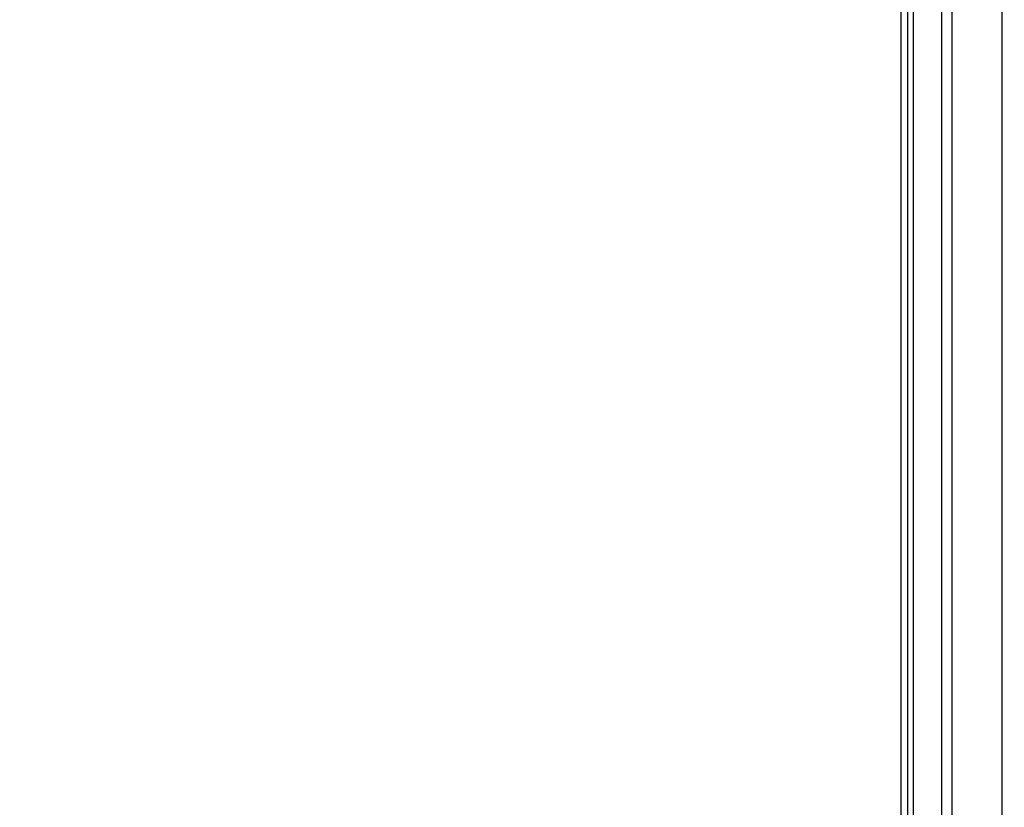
# Model space of a CAD drawing. Header units: millimetres. Extents: x 20 to 26560, y 16 to 17993.
# Tile 17 of 95: x 8093 to 9072, y 5010 to 5792. Entities that reach past the tile are written whole.
import ezdxf

# ---------------------------------------------------------------- set-up
doc = ezdxf.new("R2010")
doc.units = ezdxf.units.MM
doc.layers.add('COMPONENT_GEOMETRY', color=7, linetype='Continuous')
doc.styles.add('SLDTEXTSTYLE0', font='TXT', dxfattribs={"width": 0.75})
doc.dimstyles.new('SLDDIMSTYLE0', dxfattribs={"dimtxt": 150, "dimasz": 6.604, "dimexe": 0, "dimexo": 0.0625, "dimgap": 37.5, "dimtad": 0, "dimtih": 1, "dimtoh": 1, "dimdec": 0, "dimlfac": 0.5, "dimrnd": 1e-09, "dimzin": 12, "dimdsep": 46, "dimtxsty": 'SLDTEXTSTYLE0', "dimsah": 1, "dimcen": 0.09, "dimadec": 0, "dimazin": 3, "dimtfac": 1, "dimtdec": 0, "dimtofl": 0, "dimtmove": 0, "dimatfit": 3, "dimfxl": 1, "dimfrac": 2, "dimtolj": 1, "dimtzin": 12, "dimarcsym": 0})

# ---------------------------------------------------------------- blocks, each defined once
blk = doc.blocks.new('_D_2')
at = {"layer": 'COMPONENT_GEOMETRY', "color": 7, "ltscale": 2}
for p, q in [((9012.3, 8122.33), (943.85, 8122.33)), ((950.2, 8122.33), (950.2, 5128.74)), ((950.2, 1897.03), (950.2, 4890.62)), ((8163.95, 1897.03), (943.85, 1897.03))]:
    blk.add_line(p, q, dxfattribs=at)
for points in [[(950.2, 8122.33), (949.19, 8115.72), (951.22, 8115.72)], [(950.2, 1897.03), (951.22, 1903.63), (949.19, 1903.63)]]:
    blk.add_solid(points, dxfattribs=at)
at = {"layer": 'COMPONENT_GEOMETRY', "color": 7, "ltscale": 2, "insert": (728.54, 5083.98), "char_height": 150, "attachment_point": 1, "style": 'SLDTEXTSTYLE0'}
blk.add_mtext('3113', dxfattribs=at)
blk = doc.blocks.new('_D_4')
at = {"layer": 'COMPONENT_GEOMETRY', "color": 7, "ltscale": 2}
for p, q in [((1221.17, 6646.69), (1221.17, 2855.51)), ((10006.46, 2222.87), (10006.46, 2868.21)), ((1221.17, 2861.86), (5392.15, 2861.86)), ((10006.46, 2861.86), (5835.48, 2861.86))]:
    blk.add_line(p, q, dxfattribs=at)
for points in [[(1221.17, 2861.86), (1227.77, 2860.85), (1227.77, 2862.88)], [(10006.46, 2861.86), (9999.86, 2862.88), (9999.86, 2860.85)]]:
    blk.add_solid(points, dxfattribs=at)
at = {"layer": 'COMPONENT_GEOMETRY', "color": 7, "ltscale": 2, "insert": (5392.15, 2936.16), "char_height": 150, "attachment_point": 1, "style": 'SLDTEXTSTYLE0'}
blk.add_mtext('4393', dxfattribs=at)

msp = doc.modelspace()

# ---------------------------------------------------------------- linework, layer by layer
at = {"color": 8, "linetype": 'Continuous', "lineweight": 25, "ltscale": 2}
for p, q in [((8975.71, 2354.33), (8975.71, 8102.33)), ((8981.17, 8102.33), (8981.17, 2354.33)), ((9009.42, 2354.33), (9009.42, 8102.33)), ((9019.62, 8102.33), (9019.62, 2354.33)), ((9069.53, 2354.33), (9069.53, 8102.33)), ((8968.91, 6571.87), (8968.91, 2354.33))]:
    msp.add_line(p, q, dxfattribs=at)
at = {"color": 7, "linetype": 'Continuous', "lineweight": 25, "ltscale": 2}
msp.add_line((8968.9, 6571.86), (8968.9, 2354.33), dxfattribs=at)

# ---------------------------------------------------------------- dimensions: what is measured, and where the dimension line sits
at = {"layer": 'COMPONENT_GEOMETRY', "color": 7, "ltscale": 2}
dim = msp.add_linear_dim(base=(950.2, 8122.33), p1=(8166.49, 1897.03), p2=(9014.84, 8122.33), angle=90, dimstyle='SLDDIMSTYLE0', dxfattribs=at)
dim.commit()
dim.dimension.update_dxf_attribs({"geometry": '_D_2', "text_midpoint": (950.2, 5009.68), "dimtype": 160})
dim = msp.add_linear_dim(base=(1221.17, 2861.86), p1=(10006.46, 2220.33), p2=(1221.17, 6649.23), dimstyle='SLDDIMSTYLE0', dxfattribs=at)
dim.commit()
dim.dimension.update_dxf_attribs({"geometry": '_D_4', "text_midpoint": (5613.81, 2861.86), "dimtype": 160})

doc.saveas('drawing.dxf')
